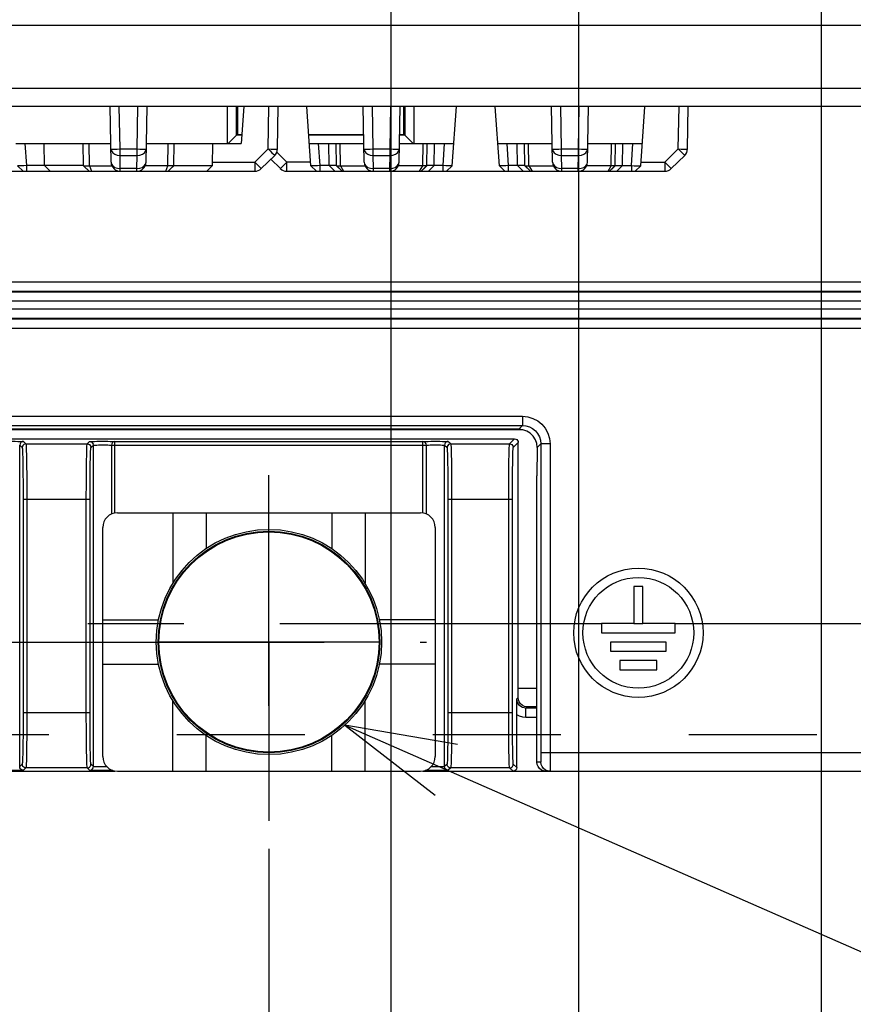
# Model space of a CAD drawing. Extents: x 0 to 420, y 0 to 297.
# Tile 68 of 86: x 295 to 310, y 153 to 171. Entities that reach past the tile are written whole.
import ezdxf

# ---------------------------------------------------------------- set-up
doc = ezdxf.new("R2010")
doc.units = 0
doc.header["$LTSCALE"] = 23.1
doc.linetypes.add('CENTER', pattern=[0.6, 0.375, -0.075, 0.075, -0.075])
doc.linetypes.add('HIDDEN', pattern=[0.2, 0.1, -0.1])
doc.layers.get('0').update_dxf_attribs({"linetype": 'CONTINUOUS'})
for name, color, linetype in [('ALL_AXIS', 7, 'CONTINUOUS'), ('ALL_CURVE', 7, 'CONTINUOUS'), ('ALL_DIM', 7, 'CONTINUOUS'), ('ALL_FEATURES', 7, 'CONTINUOUS'), ('ALL_NOTE', 7, 'CONTINUOUS')]:
    doc.layers.add(name, color=color, linetype=linetype)
doc.dimstyles.get("Standard").update_dxf_attribs({"dimtxt": 2.5, "dimasz": 2.5, "dimexe": 1.25, "dimexo": 0.625, "dimtad": 1, "dimcen": 2.5, "dimazin": 3, "dimtfac": 1, "dimtmove": 0, "dimatfit": 3})

# ---------------------------------------------------------------- blocks, each defined once
blk = doc.blocks.new('_OPEN')
at = {"color": 0, "linetype": 'BYBLOCK'}
for p, q in [((0, 0), (-1, 0.25)), ((-1, -0.25), (0, 0)), ((-1, 0), (0, 0))]:
    blk.add_line(p, q, dxfattribs=at)
blk = doc.blocks.new('*D8')
at = {"layer": 'ALL_DIM', "color": 2, "linetype": 'CONTINUOUS'}
for p, q in [((271.723, 180.567), (271.723, 139.138)), ((291.723, 180.237), (291.723, 176.222)), ((291.723, 176.222), (293.347, 174.342)), ((293.347, 174.342), (293.347, 139.138)), ((271.723, 140.138), (266.723, 140.138)), ((266.723, 140.138), (282.535, 140.138)), ((331.809, 140.138), (282.535, 140.138)), ((293.347, 140.138), (331.809, 140.138))]:
    blk.add_line(p, q, dxfattribs=at)
at = {"layer": 'ALL_DIM', "color": 2, "linetype": 'CONTINUOUS', "xscale": 2, "yscale": 2, "zscale": 2}
blk.add_blockref('_OPEN', (271.723, 140.138), dxfattribs=at)
at = {"layer": 'ALL_DIM', "color": 2, "linetype": 'CONTINUOUS', "xscale": 2, "yscale": 2, "zscale": 2, "rotation": 180}
blk.add_blockref('_OPEN', (293.347, 140.138), dxfattribs=at)
blk = doc.blocks.new('*D9')
at = {"layer": 'ALL_DIM', "color": 2, "linetype": 'CONTINUOUS'}
for p, q in [((309.223, 176.371), (309.223, 129.138)), ((263.423, 153.338), (263.423, 120.097)), ((309.223, 125.138), (309.223, 120.097)), ((263.423, 121.097), (286.323, 121.097)), ((309.223, 121.097), (286.323, 121.097))]:
    blk.add_line(p, q, dxfattribs=at)
at = {"layer": 'ALL_DIM', "color": 2, "linetype": 'CONTINUOUS', "xscale": 2, "yscale": 2, "zscale": 2, "rotation": 180}
blk.add_blockref('_OPEN', (263.423, 121.097), dxfattribs=at)
at = {"layer": 'ALL_DIM', "color": 2, "linetype": 'CONTINUOUS', "xscale": 2, "yscale": 2, "zscale": 2}
blk.add_blockref('_OPEN', (309.223, 121.097), dxfattribs=at)
blk = doc.blocks.new('*D10')
at = {"layer": 'ALL_DIM', "color": 2, "linetype": 'CONTINUOUS'}
for p, q in [((309.223, 183.188), (309.223, 142.138)), ((319.223, 182.971), (319.223, 145.191)), ((319.223, 138.841), (319.223, 132.49)), ((309.223, 138.138), (309.223, 120.097)), ((319.223, 125.766), (319.223, 120.097)), ((309.223, 121.097), (304.223, 121.097)), ((304.223, 121.097), (314.223, 121.097)), ((342.759, 121.097), (314.223, 121.097)), ((319.223, 121.097), (342.759, 121.097))]:
    blk.add_line(p, q, dxfattribs=at)
at = {"layer": 'ALL_DIM', "color": 2, "linetype": 'CONTINUOUS', "xscale": 2, "yscale": 2, "zscale": 2}
blk.add_blockref('_OPEN', (309.223, 121.097), dxfattribs=at)
at = {"layer": 'ALL_DIM', "color": 2, "linetype": 'CONTINUOUS', "xscale": 2, "yscale": 2, "zscale": 2, "rotation": 180}
blk.add_blockref('_OPEN', (319.223, 121.097), dxfattribs=at)
blk = doc.blocks.new('*D11')
at = {"layer": 'ALL_DIM', "color": 2, "linetype": 'CONTINUOUS'}
for p, q in [((291.59, 156.071), (291.59, 142.138)), ((299.256, 156.071), (299.256, 133.138)), ((291.59, 138.138), (291.59, 133.138)), ((291.59, 134.138), (295.423, 134.138)), ((299.256, 134.138), (295.423, 134.138))]:
    blk.add_line(p, q, dxfattribs=at)
at = {"layer": 'ALL_DIM', "color": 2, "linetype": 'CONTINUOUS', "xscale": 2, "yscale": 2, "zscale": 2, "rotation": 180}
blk.add_blockref('_OPEN', (291.59, 134.138), dxfattribs=at)
at = {"layer": 'ALL_DIM', "color": 2, "linetype": 'CONTINUOUS', "xscale": 2, "yscale": 2, "zscale": 2}
blk.add_blockref('_OPEN', (299.256, 134.138), dxfattribs=at)
blk = doc.blocks.new('*D16')
at = {"layer": 'ALL_DIM', "color": 2, "linetype": 'CONTINUOUS'}
for p, q in [((306.264, 178.838), (353.538, 178.838)), ((352.538, 178.838), (352.538, 169.488)), ((352.538, 160.138), (352.538, 169.488)), ((328.423, 160.138), (353.538, 160.138))]:
    blk.add_line(p, q, dxfattribs=at)
at = {"layer": 'ALL_DIM', "color": 2, "linetype": 'CONTINUOUS', "xscale": 2, "yscale": 2, "zscale": 2}
for p, rotation in [((352.538, 178.838), 90), ((352.538, 160.138), 270)]:
    blk.add_blockref('_OPEN', p, dxfattribs=dict(at, rotation=rotation))
blk = doc.blocks.new('*D21')
at = {"layer": 'ALL_DIM', "color": 2, "linetype": 'CONTINUOUS'}
for p, q in [((319.977, 178.898), (321.23, 179.739)), ((321.23, 179.739), (347.538, 179.739)), ((346.538, 179.739), (346.538, 169.938)), ((307.536, 178.898), (319.977, 178.898)), ((346.538, 160.138), (346.538, 169.938)), ((328.423, 160.138), (347.538, 160.138))]:
    blk.add_line(p, q, dxfattribs=at)
at = {"layer": 'ALL_DIM', "color": 2, "linetype": 'CONTINUOUS', "xscale": 2, "yscale": 2, "zscale": 2}
for p, rotation in [((346.538, 179.739), 90), ((346.538, 160.138), 270)]:
    blk.add_blockref('_OPEN', p, dxfattribs=dict(at, rotation=rotation))
blk = doc.blocks.new('*D34')
at = {"layer": 'ALL_DIM', "color": 2, "linetype": 'CONTINUOUS'}
for p, q in [((301.456, 181.248), (301.456, 126.138)), ((263.423, 155.971), (263.423, 126.138)), ((263.423, 127.138), (282.44, 127.138)), ((301.456, 127.138), (282.44, 127.138))]:
    blk.add_line(p, q, dxfattribs=at)
at = {"layer": 'ALL_DIM', "color": 2, "linetype": 'CONTINUOUS', "xscale": 2, "yscale": 2, "zscale": 2, "rotation": 180}
blk.add_blockref('_OPEN', (263.423, 127.138), dxfattribs=at)
at = {"layer": 'ALL_DIM', "color": 2, "linetype": 'CONTINUOUS', "xscale": 2, "yscale": 2, "zscale": 2}
blk.add_blockref('_OPEN', (301.456, 127.138), dxfattribs=at)
blk = doc.blocks.new('*D35')
at = {"layer": 'ALL_DIM', "color": 2, "linetype": 'CONTINUOUS'}
for p, q in [((301.456, 181.248), (301.456, 126.138)), ((304.843, 181.248), (304.843, 126.138)), ((301.456, 127.138), (296.456, 127.138)), ((296.456, 127.138), (303.15, 127.138)), ((322.004, 127.138), (303.15, 127.138)), ((304.843, 127.138), (322.004, 127.138))]:
    blk.add_line(p, q, dxfattribs=at)
at = {"layer": 'ALL_DIM', "color": 2, "linetype": 'CONTINUOUS', "xscale": 2, "yscale": 2, "zscale": 2}
blk.add_blockref('_OPEN', (301.456, 127.138), dxfattribs=at)
at = {"layer": 'ALL_DIM', "color": 2, "linetype": 'CONTINUOUS', "xscale": 2, "yscale": 2, "zscale": 2, "rotation": 180}
blk.add_blockref('_OPEN', (304.843, 127.138), dxfattribs=at)

msp = doc.modelspace()

# ---------------------------------------------------------------- linework, layer by layer
at = {"color": 7, "linetype": 'CONTINUOUS'}
msp.add_circle((299.256, 159.805), 2, dxfattribs=at)
at = {"color": 9, "linetype": 'CONTINUOUS'}
msp.add_circle((299.256, 159.805), 1.987, dxfattribs=at)
at = {"layer": 'ALL_AXIS', "color": 7, "linetype": 'CENTER'}
for p, q in [((299.256, 159.805), (299.256, 162.817)), ((285.59, 160.138), (305.256, 160.138)), ((305.84, 160.138), (306.006, 160.138)), ((306.59, 160.138), (327.479, 160.138)), ((291.59, 159.805), (302.098, 159.805)), ((299.256, 159.805), (299.256, 156.574))]:
    msp.add_line(p, q, dxfattribs=at)
at = {"layer": 'ALL_AXIS', "color": 7, "linetype": 'CONTINUOUS'}
for p, q in [((297.523, 162.138), (297.523, 160.868)), ((298.123, 162.138), (298.123, 161.493)), ((300.39, 162.138), (300.39, 161.493)), ((300.99, 162.138), (300.99, 160.868)), ((306.006, 160.805), (305.84, 160.805)), ((305.84, 160.805), (305.84, 160.138)), ((306.006, 160.138), (306.006, 160.805)), ((296.256, 160.205), (297.263, 160.205)), ((302.256, 160.205), (301.25, 160.205)), ((305.84, 160.138), (305.256, 160.138)), ((305.256, 160.138), (305.256, 159.971)), ((306.59, 160.138), (306.006, 160.138)), ((306.59, 159.971), (306.59, 160.138)), ((305.256, 159.971), (306.59, 159.971)), ((306.423, 159.805), (305.423, 159.805)), ((305.423, 159.805), (305.423, 159.638)), ((305.423, 159.638), (306.423, 159.638)), ((306.423, 159.638), (306.423, 159.805)), ((306.256, 159.471), (305.59, 159.471)), ((305.59, 159.471), (305.59, 159.305)), ((306.256, 159.305), (306.256, 159.471)), ((296.256, 159.405), (297.263, 159.405)), ((302.256, 159.405), (301.25, 159.405)), ((305.59, 159.305), (306.256, 159.305)), ((297.523, 157.471), (297.523, 158.742)), ((300.99, 157.471), (300.99, 158.742)), ((298.123, 157.471), (298.123, 158.117)), ((300.39, 157.471), (300.39, 158.117))]:
    msp.add_line(p, q, dxfattribs=at)
for centre, radius in [((299.256, 159.805), 2.033), ((305.923, 159.971), 1.167), ((305.923, 159.971), 1)]:
    msp.add_circle(centre, radius, dxfattribs=at)
at = {"layer": 'ALL_CURVE', "color": 40, "linetype": 'CONTINUOUS'}
for p, q in [((299.256, 158.655), (299.256, 160.955)), ((301.243, 159.805), (297.27, 159.805))]:
    msp.add_line(p, q, dxfattribs=at)
at = {"layer": 'ALL_FEATURES', "color": 9, "linetype": 'CONTINUOUS'}
for p, q in [((260.08, 170.942), (330.766, 170.942)), ((330.786, 169.799), (260.061, 169.799)), ((296.57, 168.706), (296.556, 169.471)), ((296.876, 168.706), (296.89, 169.471)), ((299.243, 168.706), (299.257, 169.471)), ((301.136, 168.706), (301.123, 169.471)), ((301.443, 168.706), (301.457, 169.471)), ((304.536, 168.706), (304.523, 169.471)), ((304.843, 168.706), (304.857, 169.471)), ((306.643, 168.706), (306.657, 169.471)), ((294.885, 168.405), (294.857, 168.805)), ((296.016, 168.399), (296.01, 168.805)), ((296.57, 168.706), (296.876, 168.706)), ((296.57, 168.59), (296.57, 168.706)), ((296.876, 168.59), (296.876, 168.706)), ((297.43, 168.399), (297.437, 168.805)), ((299.001, 168.469), (299.243, 168.706)), ((300.181, 168.405), (300.153, 168.805)), ((300.545, 168.399), (300.539, 168.805)), ((301.136, 168.706), (301.443, 168.706)), ((301.136, 168.59), (301.136, 168.706)), ((301.443, 168.59), (301.443, 168.706)), ((302.035, 168.399), (302.041, 168.805)), ((302.398, 168.405), (302.426, 168.805)), ((303.581, 168.405), (303.553, 168.805)), ((303.945, 168.399), (303.939, 168.805)), ((304.536, 168.706), (304.843, 168.706)), ((304.536, 168.59), (304.536, 168.706)), ((304.843, 168.59), (304.843, 168.706)), ((305.435, 168.399), (305.441, 168.805)), ((305.798, 168.405), (305.826, 168.805)), ((306.401, 168.469), (306.643, 168.706)), ((296.57, 168.59), (296.876, 168.59)), ((296.574, 168.353), (296.57, 168.59)), ((296.872, 168.353), (296.876, 168.59)), ((299.578, 168.469), (299.396, 168.647)), ((301.136, 168.59), (301.443, 168.59)), ((301.141, 168.353), (301.136, 168.59)), ((301.439, 168.353), (301.443, 168.59)), ((304.536, 168.59), (304.843, 168.59)), ((304.541, 168.353), (304.536, 168.59)), ((304.839, 168.353), (304.843, 168.59)), ((296.016, 168.399), (296.052, 168.305)), ((296.872, 168.353), (296.574, 168.353)), ((296.574, 168.305), (296.574, 168.353)), ((296.872, 168.305), (296.872, 168.353)), ((297.394, 168.305), (297.43, 168.399)), ((298.239, 168.469), (299.001, 168.469)), ((299.001, 168.469), (299.001, 168.305)), ((300.01, 168.469), (299.578, 168.469)), ((299.578, 168.305), (299.578, 168.469)), ((300.545, 168.399), (300.604, 168.305)), ((301.439, 168.353), (301.141, 168.353)), ((301.141, 168.305), (301.141, 168.353)), ((301.439, 168.305), (301.439, 168.353)), ((301.976, 168.305), (302.035, 168.399)), ((303.945, 168.399), (304.004, 168.305)), ((304.839, 168.353), (304.541, 168.353)), ((304.541, 168.305), (304.541, 168.353)), ((304.839, 168.305), (304.839, 168.353)), ((305.376, 168.305), (305.435, 168.399)), ((305.97, 168.469), (306.401, 168.469)), ((306.401, 168.469), (306.401, 168.305)), ((320.396, 166.302), (270.451, 166.302)), ((320.574, 166.123), (270.272, 166.123)), ((320.396, 166.135), (270.451, 166.135)), ((320.769, 165.957), (270.077, 165.957)), ((270.074, 165.819), (320.772, 165.819)), ((270.27, 165.653), (320.576, 165.653)), ((270.451, 165.641), (320.396, 165.641)), ((270.451, 165.474), (320.396, 165.474)), ((287.015, 163.88), (303.832, 163.88)), ((303.832, 163.88), (303.832, 163.713)), ((287.015, 163.713), (303.832, 163.713)), ((303.832, 163.713), (303.765, 163.647)), ((294.799, 163.419), (294.778, 163.405)), ((294.825, 163.425), (294.799, 163.419)), ((294.825, 163.425), (294.841, 163.41)), ((294.841, 163.41), (294.87, 163.381)), ((294.87, 163.381), (295.976, 163.381)), ((295.976, 163.381), (296.02, 163.425)), ((296.477, 163.426), (302.033, 163.426)), ((296.477, 162.133), (296.477, 163.426)), ((302.033, 162.133), (302.033, 163.426)), ((302.466, 163.419), (302.445, 163.405)), ((302.491, 163.425), (302.466, 163.419)), ((302.491, 163.425), (302.507, 163.41)), ((302.507, 163.41), (302.537, 163.381)), ((302.537, 163.381), (303.599, 163.381)), ((303.599, 163.381), (303.69, 163.471)), ((303.666, 163.314), (303.756, 163.405)), ((304.165, 163.38), (304.099, 163.314)), ((304.332, 163.38), (304.165, 163.38)), ((304.165, 163.38), (304.165, 157.805)), ((304.332, 163.38), (304.332, 157.805)), ((294.759, 163.358), (294.803, 163.314)), ((294.759, 157.555), (294.759, 163.358)), ((296.043, 163.314), (296.087, 163.358)), ((296.087, 157.555), (296.087, 163.358)), ((296.413, 163.359), (302.097, 163.359)), ((296.413, 163.359), (296.413, 162.114)), ((302.097, 162.115), (302.097, 163.359)), ((302.426, 163.358), (302.47, 163.314)), ((302.426, 157.555), (302.426, 163.358)), ((294.819, 162.381), (296.027, 162.381)), ((294.819, 162.381), (294.819, 158.533)), ((294.886, 162.381), (294.886, 158.533)), ((295.96, 158.533), (295.96, 162.381)), ((296.027, 158.533), (296.027, 162.381)), ((302.486, 162.381), (303.65, 162.381)), ((302.486, 162.381), (302.486, 158.533)), ((302.553, 162.381), (302.553, 158.533)), ((303.583, 158.533), (303.583, 162.381)), ((303.65, 158.533), (303.65, 162.381)), ((304.09, 158.966), (303.756, 158.966)), ((303.756, 158.802), (303.73, 158.777)), ((303.916, 158.632), (303.895, 158.612)), ((304.09, 158.612), (303.895, 158.612)), ((303.895, 158.445), (303.895, 158.612)), ((304.09, 158.632), (303.916, 158.632)), ((294.819, 158.533), (296.027, 158.533)), ((302.486, 158.533), (303.65, 158.533)), ((304.09, 158.445), (303.895, 158.445)), ((320.734, 157.805), (304.165, 157.805)), ((294.803, 157.599), (294.759, 157.555)), ((294.786, 157.502), (294.771, 157.517)), ((294.87, 157.533), (294.825, 157.489)), ((295.976, 157.533), (294.87, 157.533)), ((296.02, 157.489), (295.976, 157.533)), ((296.087, 157.555), (296.043, 157.599)), ((302.47, 157.599), (302.426, 157.555)), ((302.452, 157.502), (302.438, 157.517)), ((302.537, 157.533), (302.491, 157.489)), ((303.599, 157.533), (302.537, 157.533)), ((303.661, 157.471), (303.599, 157.533)), ((303.727, 157.538), (303.666, 157.599)), ((304.162, 157.638), (304.09, 157.638))]:
    msp.add_line(p, q, dxfattribs=at)
at = {"layer": 'ALL_FEATURES', "color": 7, "linetype": 'CONTINUOUS'}
for p, q in [((330.975, 169.471), (259.871, 169.471)), ((296.407, 168.469), (296.39, 169.471)), ((297.039, 168.469), (297.056, 169.471)), ((298.506, 168.805), (298.506, 169.471)), ((298.673, 168.955), (298.673, 169.471)), ((298.687, 169.471), (298.687, 168.969)), ((298.803, 169.471), (298.756, 168.805)), ((299.41, 168.706), (299.423, 169.471)), ((300.015, 168.399), (299.94, 169.471)), ((300.974, 168.469), (300.956, 169.471)), ((301.606, 168.469), (301.623, 169.471)), ((301.693, 168.969), (301.693, 169.471)), ((301.706, 169.471), (301.706, 168.955)), ((301.873, 169.471), (301.873, 168.805)), ((302.565, 168.399), (302.64, 169.471)), ((303.415, 168.399), (303.34, 169.471)), ((304.374, 168.469), (304.356, 169.471)), ((305.006, 168.469), (305.023, 169.471)), ((305.965, 168.399), (306.04, 169.468)), ((306.81, 168.706), (306.823, 169.471)), ((298.673, 168.955), (298.523, 168.805)), ((298.767, 168.955), (298.673, 168.955)), ((298.687, 168.969), (298.768, 168.969)), ((299.975, 168.969), (300.965, 168.969)), ((300.965, 168.955), (299.976, 168.955)), ((301.614, 168.969), (301.693, 168.969)), ((301.706, 168.955), (301.614, 168.955)), ((301.706, 168.955), (301.856, 168.805)), ((294.69, 168.805), (296.401, 168.805)), ((295.208, 168.405), (295.201, 168.805)), ((295.908, 168.405), (295.901, 168.805)), ((297.045, 168.805), (298.756, 168.805)), ((297.538, 168.405), (297.545, 168.805)), ((298.238, 168.405), (298.245, 168.805)), ((299.986, 168.805), (300.968, 168.805)), ((300.342, 168.405), (300.335, 168.805)), ((300.475, 168.405), (300.468, 168.805)), ((301.612, 168.805), (302.593, 168.805)), ((302.105, 168.405), (302.112, 168.805)), ((302.238, 168.405), (302.245, 168.805)), ((303.386, 168.805), (304.368, 168.805)), ((303.742, 168.405), (303.735, 168.805)), ((303.875, 168.405), (303.868, 168.805)), ((305.012, 168.805), (305.993, 168.805)), ((305.505, 168.405), (305.512, 168.805)), ((305.638, 168.405), (305.645, 168.805)), ((299.118, 168.353), (299.36, 168.59)), ((299.462, 168.353), (299.29, 168.521)), ((306.518, 168.353), (306.76, 168.59)), ((294.82, 168.305), (294.718, 168.399)), ((295.908, 168.405), (294.885, 168.405)), ((294.885, 168.305), (294.885, 168.405)), ((295.31, 168.305), (295.208, 168.405)), ((295.908, 168.405), (295.966, 168.348)), ((295.908, 168.405), (295.909, 168.404)), ((295.909, 168.404), (296.01, 168.305)), ((296.016, 168.399), (296.424, 168.399)), ((297.43, 168.399), (297.023, 168.399)), ((297.436, 168.305), (297.538, 168.405)), ((297.476, 168.344), (297.538, 168.404)), ((297.538, 168.405), (298.238, 168.405)), ((297.538, 168.405), (297.538, 168.404)), ((298.238, 168.405), (298.136, 168.305)), ((300.116, 168.305), (300.015, 168.399)), ((300.475, 168.405), (300.181, 168.405)), ((300.181, 168.305), (300.181, 168.405)), ((300.444, 168.305), (300.342, 168.405)), ((300.475, 168.405), (300.577, 168.305)), ((300.475, 168.405), (300.475, 168.404)), ((300.475, 168.404), (300.577, 168.305)), ((300.545, 168.399), (300.99, 168.399)), ((302.035, 168.399), (301.589, 168.399)), ((302.003, 168.305), (302.105, 168.405)), ((302.043, 168.344), (302.104, 168.404)), ((302.105, 168.405), (302.104, 168.404)), ((302.398, 168.405), (302.105, 168.405)), ((302.136, 168.305), (302.238, 168.405)), ((302.398, 168.305), (302.398, 168.405)), ((302.463, 168.305), (302.565, 168.399)), ((303.516, 168.305), (303.415, 168.399)), ((303.875, 168.405), (303.581, 168.405)), ((303.581, 168.305), (303.581, 168.405)), ((303.844, 168.305), (303.742, 168.405)), ((303.875, 168.405), (303.977, 168.305)), ((303.875, 168.405), (303.875, 168.404)), ((303.875, 168.404), (303.977, 168.305)), ((303.945, 168.399), (304.39, 168.399)), ((305.435, 168.399), (304.989, 168.399)), ((305.403, 168.305), (305.505, 168.405)), ((305.443, 168.344), (305.504, 168.404)), ((305.505, 168.405), (305.504, 168.404)), ((305.505, 168.405), (305.798, 168.405)), ((305.536, 168.305), (305.638, 168.405)), ((305.798, 168.405), (305.798, 168.305)), ((305.965, 168.399), (305.863, 168.305)), ((294.445, 168.305), (299.001, 168.305)), ((299.578, 168.305), (306.401, 168.305)), ((303.84, 163.638), (287.006, 163.638)), ((303.765, 163.647), (287.081, 163.647)), ((287.156, 163.471), (303.69, 163.471)), ((294.805, 163.424), (294.804, 163.423)), ((294.806, 163.424), (294.804, 163.423)), ((294.811, 163.426), (294.818, 163.426)), ((294.818, 163.426), (294.82, 163.426)), ((294.82, 163.426), (294.824, 163.425)), ((294.824, 163.425), (294.825, 163.425)), ((302.472, 163.424), (302.471, 163.423)), ((302.473, 163.424), (302.471, 163.423)), ((302.477, 163.426), (302.485, 163.426)), ((302.485, 163.426), (302.487, 163.426)), ((302.487, 163.426), (302.491, 163.425)), ((302.491, 163.425), (302.491, 163.425)), ((303.756, 158.966), (303.756, 163.405)), ((304.099, 163.305), (304.09, 162.805)), ((304.099, 163.314), (304.099, 163.305)), ((304.09, 157.638), (304.09, 162.805)), ((296.523, 162.138), (301.99, 162.138)), ((296.256, 157.738), (296.256, 161.871)), ((302.256, 161.871), (302.256, 157.738)), ((303.727, 157.538), (303.727, 158.491)), ((294.366, 157.471), (296.477, 157.471)), ((294.798, 157.487), (294.774, 157.486)), ((294.825, 157.489), (294.824, 157.489)), ((296.523, 157.471), (301.99, 157.471)), ((302.033, 157.471), (325.59, 157.471)), ((302.465, 157.487), (302.441, 157.486)), ((302.491, 157.489), (302.491, 157.489))]:
    msp.add_line(p, q, dxfattribs=at)
at = {"layer": 'ALL_FEATURES', "color": 8, "linetype": 'HIDDEN'}
msp.add_line((265.256, 158.138), (325.59, 158.138), dxfattribs=at)
at = {"layer": 'ALL_FEATURES', "color": 9, "linetype": 'CONTINUOUS'}
for points in [[(296.403, 168.706), (296.411, 168.705), (296.435, 168.705), (296.472, 168.705), (296.518, 168.705), (296.57, 168.706)], [(296.403, 168.706), (296.412, 168.67), (296.436, 168.637), (296.473, 168.612), (296.519, 168.596), (296.57, 168.59)], [(296.876, 168.59), (296.928, 168.596), (296.974, 168.612), (297.011, 168.637), (297.034, 168.67), (297.043, 168.706)], [(296.876, 168.706), (296.928, 168.705), (296.974, 168.705), (297.011, 168.705), (297.035, 168.705), (297.043, 168.706)], [(299.243, 168.706), (299.295, 168.705), (299.341, 168.705), (299.378, 168.705), (299.402, 168.705), (299.41, 168.706)], [(299.243, 168.706), (299.279, 168.67), (299.311, 168.637), (299.337, 168.612), (299.354, 168.596), (299.36, 168.59)], [(300.97, 168.706), (300.978, 168.705), (301.002, 168.705), (301.039, 168.705), (301.085, 168.705), (301.136, 168.706)], [(300.97, 168.706), (300.979, 168.67), (301.002, 168.637), (301.039, 168.612), (301.085, 168.596), (301.136, 168.59)], [(301.443, 168.59), (301.494, 168.596), (301.54, 168.612), (301.577, 168.637), (301.601, 168.67), (301.61, 168.706)], [(301.443, 168.706), (301.495, 168.705), (301.541, 168.705), (301.578, 168.705), (301.602, 168.705), (301.61, 168.706)], [(304.37, 168.706), (304.378, 168.705), (304.402, 168.705), (304.439, 168.705), (304.485, 168.705), (304.536, 168.706)], [(304.37, 168.706), (304.379, 168.67), (304.402, 168.637), (304.439, 168.612), (304.485, 168.596), (304.536, 168.59)], [(304.843, 168.59), (304.894, 168.596), (304.94, 168.612), (304.977, 168.637), (305.001, 168.67), (305.01, 168.706)], [(304.843, 168.706), (304.895, 168.705), (304.941, 168.705), (304.978, 168.705), (305.002, 168.705), (305.01, 168.706)], [(306.643, 168.706), (306.695, 168.705), (306.741, 168.705), (306.778, 168.705), (306.802, 168.705), (306.81, 168.706)], [(306.643, 168.706), (306.679, 168.67), (306.711, 168.637), (306.737, 168.612), (306.754, 168.596), (306.76, 168.59)], [(296.407, 168.469), (296.416, 168.432), (296.44, 168.4), (296.477, 168.374), (296.523, 168.358), (296.574, 168.353)], [(296.872, 168.353), (296.923, 168.358), (296.97, 168.374), (297.006, 168.4), (297.03, 168.432), (297.039, 168.469)], [(299.001, 168.469), (299.037, 168.432), (299.069, 168.4), (299.095, 168.374), (299.112, 168.358), (299.118, 168.353)], [(299.462, 168.353), (299.468, 168.358), (299.484, 168.374), (299.51, 168.4), (299.543, 168.432), (299.578, 168.469)], [(300.974, 168.469), (300.983, 168.432), (301.007, 168.4), (301.043, 168.374), (301.09, 168.358), (301.141, 168.353)], [(301.439, 168.353), (301.49, 168.358), (301.536, 168.374), (301.573, 168.4), (301.597, 168.432), (301.606, 168.469)], [(304.374, 168.469), (304.383, 168.432), (304.407, 168.4), (304.443, 168.374), (304.49, 168.358), (304.541, 168.353)], [(304.839, 168.353), (304.89, 168.358), (304.936, 168.374), (304.973, 168.4), (304.997, 168.432), (305.006, 168.469)], [(306.401, 168.469), (306.437, 168.432), (306.469, 168.4), (306.495, 168.374), (306.512, 168.358), (306.518, 168.353)], [(303.832, 163.88), (303.927, 163.871), (304.02, 163.843), (304.106, 163.798), (304.18, 163.738), (304.242, 163.665), (304.291, 163.578), (304.321, 163.481), (304.332, 163.38)], [(303.832, 163.713), (303.895, 163.707), (303.957, 163.689), (304.014, 163.659), (304.064, 163.619), (304.105, 163.57), (304.138, 163.512), (304.158, 163.447), (304.165, 163.38)], [(294.778, 163.405), (294.764, 163.383), (294.759, 163.358)], [(294.87, 163.381), (294.849, 163.378), (294.831, 163.368), (294.816, 163.353), (294.807, 163.335), (294.803, 163.314)], [(294.87, 163.381), (294.872, 163.374), (294.873, 163.355), (294.875, 163.32), (294.877, 163.264), (294.879, 163.182), (294.881, 163.079), (294.883, 162.964), (294.884, 162.847), (294.885, 162.733), (294.886, 162.625), (294.886, 162.512), (294.886, 162.381)], [(295.96, 162.381), (295.96, 162.48), (295.961, 162.587), (295.961, 162.706), (295.962, 162.832), (295.963, 162.961), (295.965, 163.081), (295.967, 163.181), (295.969, 163.256), (295.971, 163.31), (295.972, 163.346), (295.974, 163.37), (295.976, 163.381)], [(295.976, 163.381), (295.997, 163.378), (296.015, 163.368), (296.03, 163.353), (296.04, 163.335), (296.043, 163.314)], [(296.02, 163.425), (296.041, 163.422), (296.059, 163.412), (296.074, 163.397), (296.084, 163.379), (296.087, 163.358)], [(296.087, 163.358), (296.092, 163.359), (296.104, 163.36), (296.123, 163.361), (296.149, 163.361), (296.179, 163.362), (296.213, 163.362), (296.249, 163.362), (296.285, 163.362), (296.32, 163.362), (296.351, 163.362), (296.378, 163.361), (296.399, 163.36), (296.413, 163.359)], [(296.477, 163.426), (296.453, 163.421), (296.432, 163.406), (296.418, 163.385), (296.413, 163.359)], [(302.097, 163.359), (302.092, 163.385), (302.078, 163.406), (302.057, 163.421), (302.033, 163.426)], [(302.097, 163.359), (302.112, 163.36), (302.136, 163.361), (302.166, 163.362), (302.202, 163.362), (302.24, 163.362), (302.28, 163.362), (302.318, 163.362), (302.352, 163.362), (302.381, 163.361), (302.402, 163.36), (302.414, 163.36), (302.421, 163.359), (302.423, 163.358)], [(302.445, 163.405), (302.431, 163.383), (302.426, 163.358)], [(302.537, 163.381), (302.516, 163.378), (302.497, 163.368), (302.483, 163.353), (302.473, 163.335), (302.47, 163.314)], [(302.537, 163.381), (302.538, 163.374), (302.54, 163.355), (302.542, 163.32), (302.544, 163.264), (302.546, 163.182), (302.548, 163.079), (302.55, 162.964), (302.551, 162.847), (302.552, 162.733), (302.552, 162.625), (302.553, 162.512), (302.553, 162.381)], [(303.583, 162.381), (303.583, 162.48), (303.584, 162.587), (303.584, 162.706), (303.585, 162.832), (303.586, 162.961), (303.588, 163.081), (303.59, 163.181), (303.592, 163.256), (303.594, 163.31), (303.595, 163.346), (303.597, 163.37), (303.599, 163.381)], [(303.599, 163.381), (303.62, 163.378), (303.639, 163.368), (303.653, 163.353), (303.663, 163.335), (303.666, 163.314)], [(294.803, 163.314), (294.805, 163.308), (294.807, 163.29), (294.809, 163.257), (294.811, 163.205), (294.813, 163.129), (294.815, 163.033), (294.816, 162.925), (294.817, 162.816), (294.818, 162.71), (294.819, 162.609), (294.819, 162.503), (294.819, 162.381)], [(296.027, 162.381), (296.027, 162.473), (296.027, 162.574), (296.028, 162.684), (296.029, 162.802), (296.03, 162.922), (296.032, 163.034), (296.033, 163.127), (296.035, 163.198), (296.037, 163.248), (296.039, 163.282), (296.041, 163.304), (296.043, 163.314)], [(302.47, 163.314), (302.472, 163.308), (302.473, 163.29), (302.475, 163.257), (302.477, 163.205), (302.479, 163.129), (302.481, 163.033), (302.483, 162.925), (302.484, 162.816), (302.485, 162.71), (302.486, 162.609), (302.486, 162.503), (302.486, 162.381)], [(303.65, 162.381), (303.65, 162.473), (303.65, 162.574), (303.651, 162.684), (303.652, 162.802), (303.653, 162.922), (303.655, 163.034), (303.656, 163.127), (303.658, 163.198), (303.66, 163.248), (303.662, 163.282), (303.664, 163.304), (303.666, 163.314)], [(303.895, 158.612), (303.863, 158.615), (303.832, 158.624), (303.803, 158.64), (303.778, 158.66), (303.758, 158.685), (303.743, 158.714), (303.733, 158.745), (303.73, 158.777)], [(294.819, 158.533), (294.819, 158.441), (294.819, 158.34), (294.818, 158.23), (294.818, 158.112), (294.816, 157.992), (294.815, 157.879), (294.813, 157.786), (294.811, 157.716), (294.809, 157.666), (294.807, 157.632), (294.805, 157.61), (294.803, 157.599)], [(294.886, 158.533), (294.886, 158.434), (294.886, 158.326), (294.885, 158.208), (294.884, 158.082), (294.883, 157.953), (294.881, 157.833), (294.879, 157.733), (294.878, 157.658), (294.876, 157.604), (294.874, 157.568), (294.872, 157.544), (294.87, 157.533)], [(295.976, 157.533), (295.975, 157.54), (295.973, 157.558), (295.971, 157.594), (295.969, 157.65), (295.967, 157.731), (295.965, 157.834), (295.963, 157.949), (295.962, 158.067), (295.961, 158.18), (295.961, 158.289), (295.96, 158.402), (295.96, 158.533)], [(296.043, 157.599), (296.041, 157.606), (296.04, 157.623), (296.038, 157.656), (296.036, 157.709), (296.034, 157.785), (296.032, 157.881), (296.03, 157.988), (296.029, 158.098), (296.028, 158.204), (296.027, 158.305), (296.027, 158.411), (296.027, 158.533)], [(302.486, 158.533), (302.486, 158.441), (302.486, 158.34), (302.485, 158.23), (302.484, 158.112), (302.483, 157.992), (302.481, 157.879), (302.48, 157.786), (302.478, 157.716), (302.476, 157.666), (302.474, 157.632), (302.472, 157.61), (302.47, 157.599)], [(302.553, 158.533), (302.553, 158.434), (302.552, 158.326), (302.552, 158.208), (302.551, 158.082), (302.55, 157.953), (302.548, 157.833), (302.546, 157.733), (302.544, 157.658), (302.542, 157.604), (302.541, 157.568), (302.539, 157.544), (302.537, 157.533)], [(303.599, 157.533), (303.598, 157.54), (303.596, 157.558), (303.594, 157.594), (303.592, 157.65), (303.59, 157.731), (303.588, 157.834), (303.586, 157.949), (303.585, 158.067), (303.584, 158.18), (303.584, 158.289), (303.583, 158.402), (303.583, 158.533)], [(303.666, 157.599), (303.664, 157.606), (303.663, 157.623), (303.661, 157.656), (303.659, 157.709), (303.657, 157.785), (303.655, 157.881), (303.653, 157.988), (303.652, 158.098), (303.651, 158.204), (303.65, 158.305), (303.65, 158.411), (303.65, 158.533)], [(303.895, 158.445), (303.837, 158.45), (303.78, 158.466), (303.727, 158.491)], [(304.165, 157.805), (304.165, 157.773), (304.165, 157.742), (304.164, 157.714), (304.164, 157.689), (304.164, 157.668), (304.163, 157.652), (304.163, 157.642), (304.162, 157.638)], [(304.332, 157.805), (304.332, 157.741), (304.331, 157.68), (304.331, 157.623), (304.331, 157.573), (304.33, 157.532), (304.33, 157.5), (304.329, 157.479), (304.329, 157.471)], [(294.771, 157.517), (294.762, 157.535), (294.759, 157.555)], [(294.825, 157.489), (294.804, 157.493), (294.786, 157.502)], [(294.87, 157.533), (294.849, 157.536), (294.831, 157.546), (294.816, 157.56), (294.807, 157.579), (294.803, 157.599)], [(295.976, 157.533), (295.997, 157.536), (296.015, 157.546), (296.03, 157.56), (296.04, 157.579), (296.043, 157.599)], [(296.02, 157.489), (296.041, 157.492), (296.059, 157.502), (296.074, 157.516), (296.084, 157.535), (296.087, 157.555)], [(296.334, 157.552), (296.321, 157.552), (296.287, 157.552), (296.251, 157.551), (296.215, 157.552), (296.181, 157.552), (296.151, 157.552), (296.125, 157.553), (296.105, 157.554), (296.092, 157.555), (296.087, 157.555)], [(302.423, 157.555), (302.421, 157.555), (302.416, 157.554), (302.405, 157.554), (302.388, 157.553), (302.364, 157.552), (302.334, 157.552), (302.3, 157.552), (302.263, 157.551), (302.227, 157.552), (302.192, 157.552), (302.178, 157.552)], [(302.438, 157.517), (302.429, 157.535), (302.426, 157.555)], [(302.491, 157.489), (302.471, 157.493), (302.452, 157.502)], [(302.537, 157.533), (302.516, 157.536), (302.497, 157.546), (302.483, 157.56), (302.473, 157.579), (302.47, 157.599)], [(303.599, 157.533), (303.62, 157.536), (303.639, 157.546), (303.653, 157.56), (303.663, 157.579), (303.666, 157.599)]]:
    msp.add_lwpolyline(points, dxfattribs=at)
at = {"layer": 'ALL_FEATURES', "color": 7, "linetype": 'CONTINUOUS'}
for points in [[(294.885, 168.405), (294.833, 168.403), (294.787, 168.401), (294.75, 168.4), (294.726, 168.399), (294.718, 168.399)], [(295.909, 168.404), (295.913, 168.403), (295.928, 168.402), (295.951, 168.401), (295.981, 168.4), (296.016, 168.399)], [(297.538, 168.404), (297.533, 168.403), (297.519, 168.402), (297.496, 168.401), (297.466, 168.4), (297.43, 168.399)], [(300.181, 168.405), (300.13, 168.403), (300.083, 168.401), (300.046, 168.4), (300.023, 168.399), (300.015, 168.399)], [(300.475, 168.404), (300.483, 168.403), (300.507, 168.401), (300.545, 168.399)], [(302.104, 168.404), (302.1, 168.403), (302.086, 168.402), (302.064, 168.4), (302.035, 168.399)], [(302.565, 168.399), (302.557, 168.399), (302.533, 168.4), (302.496, 168.401), (302.45, 168.403), (302.398, 168.405)], [(303.581, 168.405), (303.53, 168.403), (303.483, 168.401), (303.446, 168.4), (303.423, 168.399), (303.415, 168.399)], [(303.875, 168.404), (303.883, 168.403), (303.907, 168.401), (303.945, 168.399)], [(305.504, 168.404), (305.5, 168.403), (305.486, 168.402), (305.464, 168.4), (305.435, 168.399)], [(305.798, 168.405), (305.85, 168.403), (305.896, 168.401), (305.933, 168.4), (305.957, 168.399), (305.965, 168.399)], [(303.91, 163.614), (303.839, 163.638), (303.765, 163.647)], [(304.099, 163.314), (304.09, 163.388), (304.066, 163.458), (304.026, 163.521), (303.973, 163.574), (303.91, 163.614)], [(294.366, 163.426), (294.388, 163.427), (294.421, 163.428), (294.464, 163.428), (294.513, 163.429), (294.567, 163.429), (294.622, 163.429), (294.675, 163.429), (294.724, 163.428), (294.764, 163.428)], [(294.764, 163.428), (294.793, 163.427), (294.811, 163.426)], [(294.817, 163.426), (294.812, 163.425), (294.808, 163.424), (294.805, 163.424)], [(294.825, 163.426), (294.822, 163.426), (294.817, 163.426)], [(296.02, 163.425), (296.027, 163.426), (296.044, 163.427), (296.071, 163.427), (296.107, 163.428), (296.149, 163.429), (296.197, 163.429), (296.247, 163.429), (296.298, 163.429), (296.346, 163.429), (296.39, 163.428), (296.428, 163.428), (296.457, 163.427), (296.477, 163.426)], [(302.033, 163.426), (302.055, 163.427), (302.088, 163.428), (302.13, 163.428), (302.18, 163.429), (302.234, 163.429), (302.289, 163.429), (302.342, 163.429), (302.391, 163.428), (302.431, 163.428)], [(302.431, 163.428), (302.46, 163.427), (302.477, 163.426)], [(302.484, 163.426), (302.479, 163.425), (302.475, 163.424), (302.472, 163.424)], [(302.491, 163.426), (302.489, 163.426), (302.484, 163.426)], [(303.69, 163.471), (303.71, 163.468), (303.729, 163.459), (303.744, 163.444), (303.753, 163.425), (303.756, 163.405)], [(303.756, 158.802), (303.756, 158.854), (303.756, 158.909), (303.756, 158.966)], [(303.727, 158.491), (303.728, 158.546), (303.728, 158.602), (303.728, 158.66), (303.729, 158.718), (303.73, 158.777)], [(303.916, 158.632), (303.868, 158.641), (303.828, 158.662), (303.796, 158.69), (303.773, 158.725), (303.76, 158.763), (303.756, 158.802)], [(303.727, 157.538), (303.724, 157.517), (303.715, 157.499), (303.7, 157.484), (303.681, 157.475), (303.661, 157.471)], [(304.257, 157.471), (304.213, 157.477), (304.173, 157.494), (304.139, 157.52), (304.112, 157.555), (304.095, 157.595), (304.09, 157.638)], [(304.329, 157.471), (304.286, 157.477), (304.245, 157.494), (304.211, 157.52), (304.184, 157.555), (304.168, 157.595), (304.162, 157.638)], [(294.774, 157.486), (294.741, 157.486), (294.698, 157.485), (294.65, 157.485), (294.6, 157.485), (294.548, 157.485), (294.499, 157.485), (294.454, 157.486), (294.416, 157.486), (294.406, 157.486)], [(294.818, 157.488), (294.813, 157.488), (294.798, 157.487)], [(294.805, 157.49), (294.804, 157.49), (294.806, 157.49), (294.809, 157.489), (294.812, 157.488)], [(294.812, 157.488), (294.816, 157.488), (294.821, 157.487), (294.825, 157.487)], [(294.824, 157.489), (294.82, 157.488), (294.818, 157.488)], [(296.44, 157.486), (296.429, 157.486), (296.391, 157.486), (296.348, 157.485), (296.3, 157.485), (296.25, 157.485), (296.2, 157.485), (296.152, 157.485), (296.109, 157.486), (296.073, 157.486), (296.046, 157.487), (296.027, 157.488), (296.02, 157.489)], [(302.441, 157.486), (302.407, 157.486), (302.365, 157.485), (302.317, 157.485), (302.266, 157.485), (302.215, 157.485), (302.166, 157.485), (302.121, 157.486), (302.083, 157.486), (302.073, 157.486)], [(302.485, 157.488), (302.479, 157.488), (302.465, 157.487)], [(302.471, 157.49), (302.471, 157.49), (302.473, 157.49), (302.476, 157.489), (302.479, 157.488)], [(302.479, 157.488), (302.483, 157.488), (302.488, 157.487), (302.491, 157.487)], [(302.491, 157.489), (302.487, 157.488), (302.485, 157.488)]]:
    msp.add_lwpolyline(points, dxfattribs=at)
for centre, radius, start, end in [((299.243, 168.709), 0.167, 314.5, 359), ((306.643, 168.709), 0.167, 314.5, 359), ((296.574, 168.471), 0.167, 181, 270), ((296.872, 168.471), 0.167, 270, 359), ((299.001, 168.471), 0.167, 270, 314.5), ((299.578, 168.471), 0.167, 225.5, 270), ((301.141, 168.471), 0.167, 181, 270), ((301.439, 168.471), 0.167, 270, 359), ((304.541, 168.471), 0.167, 181, 270), ((304.839, 168.471), 0.167, 270, 359), ((306.401, 168.471), 0.167, 270, 314.5), ((296.523, 161.871), 0.267, 90, 180), ((301.99, 161.871), 0.267, 0, 90), ((296.523, 157.738), 0.267, 180, 270), ((301.99, 157.738), 0.267, 270, 360)]:
    msp.add_arc(centre, radius, start, end, dxfattribs=at)
at = {"layer": 'ALL_NOTE', "color": 2, "linetype": 'CONTINUOUS'}
msp.add_line((300.626, 158.303), (336.612, 142.509), dxfattribs=at)
msp.add_lwpolyline([(302.659, 157.957), (300.626, 158.303), (302.257, 157.041)], dxfattribs=at)

# ---------------------------------------------------------------- dimensions: what is measured, and where the dimension line sits
at = {"layer": 'ALL_DIM', "color": 2, "linetype": 'CONTINUOUS'}
for base, p1, p2, picture, middle in [((319.223, 121.097), (309.223, 184.188), (319.223, 183.971), '*D10', (320.743, 121.097)), ((301.456, 127.138), (263.423, 156.971), (301.456, 182.248), '*D34', (275.56, 127.138)), ((304.843, 127.138), (301.456, 182.248), (304.843, 182.248), '*D35', (310.996, 127.138)), ((291.723, 140.138), (271.723, 181.567), (291.723, 181.237), '*D8', (309.793, 140.138)), ((309.223, 121.097), (263.423, 154.338), (309.223, 177.371), '*D9', (279.336, 121.097)), ((299.256, 134.138), (291.59, 157.071), (299.256, 157.071), '*D11', (292.564, 134.138))]:
    dim = msp.add_linear_dim(base=base, p1=p1, p2=p2, dimstyle='Standard', dxfattribs=at)
    dim.commit()
    dim.dimension.update_dxf_attribs({"geometry": picture, "text_midpoint": middle, "dimtype": 128})
for base, p2, picture, middle in [((346.538, 178.898), (306.536, 178.898), '*D21', (346.538, 164.434)), ((352.538, 178.838), (305.264, 178.838), '*D16', (352.538, 163.984))]:
    dim = msp.add_linear_dim(base=base, p1=(327.423, 160.138), p2=p2, angle=90, dimstyle='Standard', dxfattribs=at)
    dim.commit()
    dim.dimension.update_dxf_attribs({"geometry": picture, "text_midpoint": middle, "dimtype": 128})

doc.saveas('drawing.dxf')
